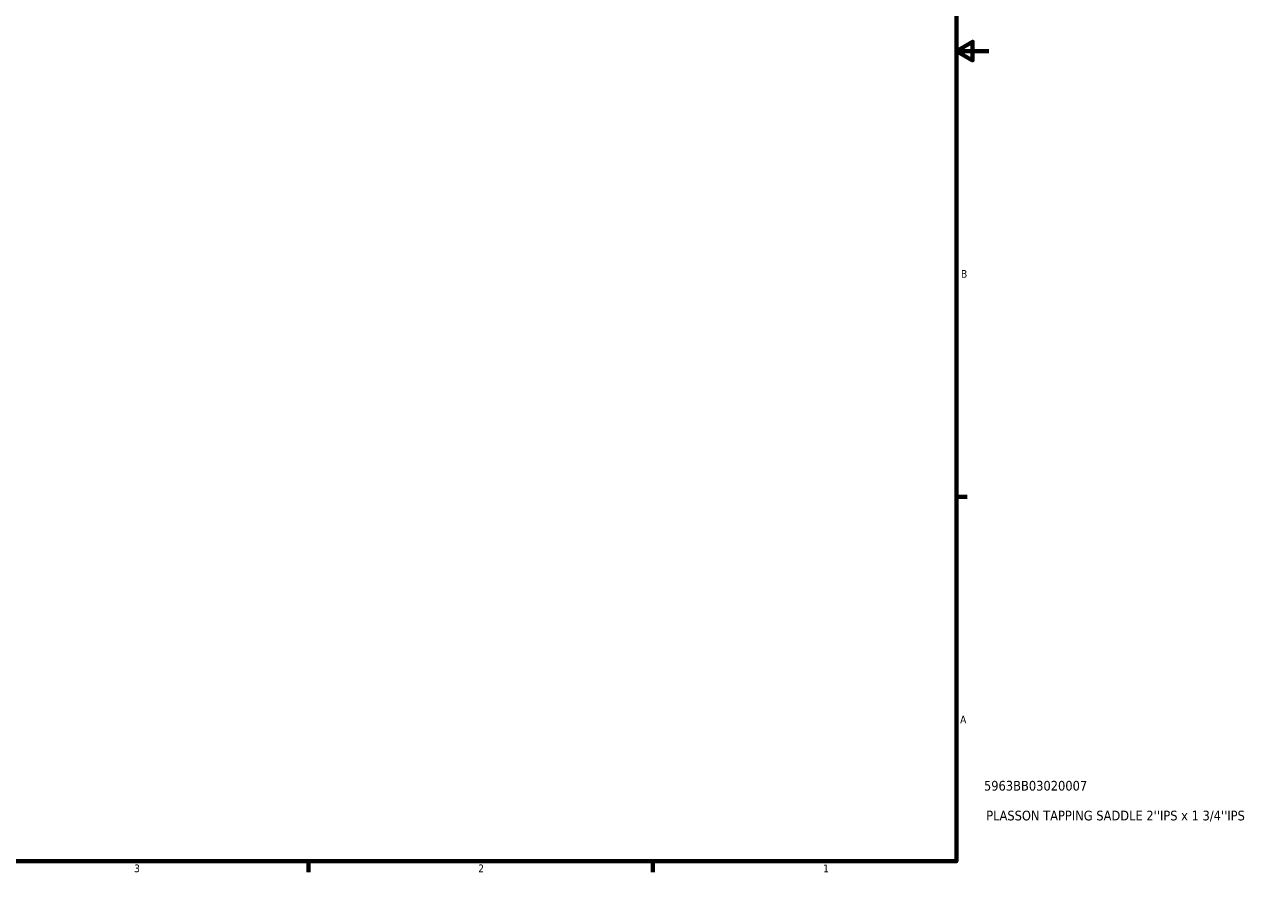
# Model space of a CAD drawing. Header units: inches. Extents: x 0.1 to 45.5, y -0.2 to 45.2.
# Tile 3 of 6: x 22 to 37.3, y 0.9 to 11.3. Entities that reach past the tile are written whole.
import ezdxf

# ---------------------------------------------------------------- set-up
doc = ezdxf.new("R2010")
doc.units = ezdxf.units.IN
doc.header["$MEASUREMENT"] = 0
doc.layers.add('Border (ANSI)', color=7, linetype='Continuous', lineweight=70)
doc.layers.add('Title (ANSI)', color=7, linetype='Continuous', lineweight=50)
doc.styles.add('Note Text (ANSI)', font='tahoma.ttf')
doc.styles.add('Text Style29', font='tahoma.ttf')

# ---------------------------------------------------------------- blocks, each defined once
blk = doc.blocks.new('Borders Default Border')
at = {"layer": 'Border (ANSI)'}
for p, q in [((33.5, 5.5), (33.634, 5.5)), ((25.5, 1), (25.5, 0.866)), ((29.75, 1), (29.75, 0.866))]:
    blk.add_line(p, q, dxfattribs=at)
at = {"layer": 'Border (ANSI)', "flags": 128}
for points in [[(0.5, 1), (0.5, 21), (33.5, 21), (33.5, 1), (0.5, 1)], [(33.9, 11), (33.5, 11), (33.7, 11.115), (33.7, 10.885), (33.5, 11)]]:
    blk.add_lwpolyline(points, dxfattribs=at)
at = {"layer": 'Border (ANSI)', "color": 5, "true_color": 0x0000ff, "char_height": 0.0945, "attachment_point": 7, "style": 'Note Text (ANSI)'}
for s, insert in [('B', (33.558, 8.203)), ('A', (33.547, 2.703)), ('3', (23.346, 0.864)), ('2', (27.596, 0.866)), ('1', (31.854, 0.866))]:
    blk.add_mtext(s, dxfattribs=dict(at, insert=insert))
blk = doc.blocks.new('Title Blocks ANSI - Large')
at = {"layer": 'Title (ANSI)', "color": 5, "true_color": 0x0000ff, "style": 'Text Style29'}
for tag, p in [('PART_NUMBER_001', (0.341, 0.873)), ('DESCRIPTION_001', (0.369, 0.505))]:
    blk.add_attdef(tag, p, '', height=0.12, dxfattribs=at)

msp = doc.modelspace()

# ---------------------------------------------------------------- block references
msp.add_blockref('Borders Default Border', (0, 0))
msp.add_blockref('Title Blocks ANSI - Large', (33.5, 1)).add_auto_attribs({'PART_NUMBER_001': '5963BB03020007', 'DESCRIPTION_001': "PLASSON TAPPING SADDLE 2''IPS x 1 3/4''IPS"})

doc.saveas('drawing.dxf')
